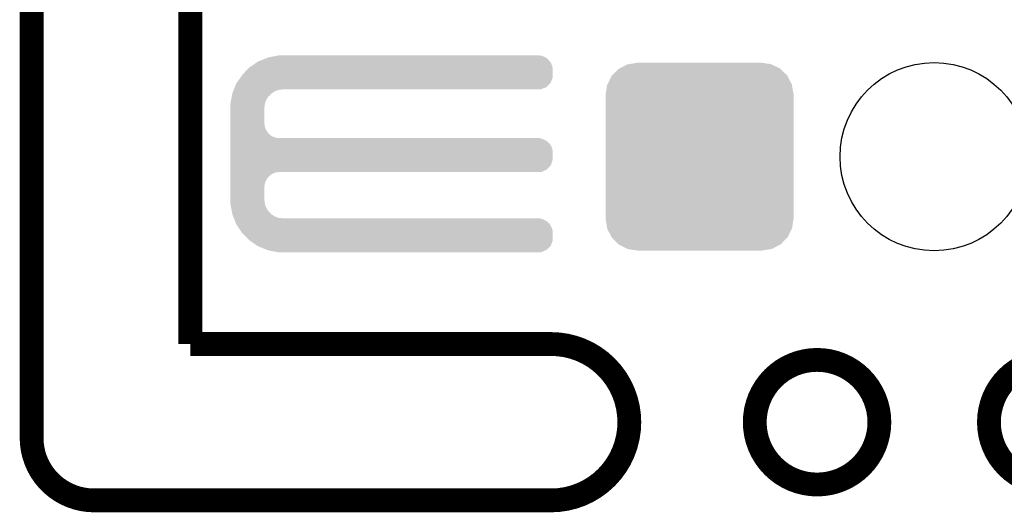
# Model space of a CAD drawing. Extents: x -1.3 to 24.2, y -3.9 to 39.2.
# Tile 22 of 37: x 1.8 to 8.1, y 24.3 to 27.5. Entities that reach past the tile are written whole.
import ezdxf

# ---------------------------------------------------------------- set-up
doc = ezdxf.new("R2010")
doc.units = 0
doc.layers.get('0').update_dxf_attribs({"linetype": 'CONTINUOUS'})
for name, color, linetype in [('THERMO_10_CLICK_V101_GKO', 5, 'CONTINUOUS'), ('THERMO_10_CLICK_V101_GTO', 14, 'CONTINUOUS'), ('THERMO_10_CLICK_V101_GTS', 12, 'CONTINUOUS')]:
    doc.layers.add(name, color=color, linetype=linetype)

# ---------------------------------------------------------------- blocks, each defined once
blk = doc.blocks.new('ROUND_38')
blk.add_circle((0, 0), 0.602)
blk = doc.blocks.new('CUSTOM_46')
for points in [[(-0.512916, 0.564078), (-0.463036, 0.590212), (0.514762, 0.564078), (0.46108, 0.590212)], [(-0.463036, 0.590212), (-0.452138, 0.592028), (0.46108, 0.590212), (0.457348, 0.592028)], [(-0.452138, 0.592028), (-0.40005, 0.600706), (0.457348, 0.592028), (0.40005, 0.600706)], [(-0.40005, 0.600706), (-0.40005, 0.60198), (0.40005, 0.600706), (0.40005, 0.60198)], [(-0.58926, 0.463036), (-0.564078, 0.51476), (0.590212, 0.463036), (0.563112, 0.51476)], [(-0.564078, 0.51476), (-0.559382, 0.519598), (0.563112, 0.51476), (0.560576, 0.519598)], [(-0.559382, 0.519598), (-0.519598, 0.560576), (0.560576, 0.519598), (0.51837, 0.560576)], [(-0.519598, 0.560576), (-0.512916, 0.564078), (0.51837, 0.560576), (0.514762, 0.564078)], [(-0.600706, 0.40005), (-0.592028, 0.457348), (0.600706, 0.40005), (0.59116, 0.457348)], [(-0.592028, 0.457348), (-0.58926, 0.463036), (0.59116, 0.457348), (0.590212, 0.463036)], [(-0.60198, -0.40005), (-0.60198, 0.40005), (0.60198, -0.40005), (0.60198, 0.40005)], [(-0.591158, -0.457348), (-0.600706, -0.40005), (0.592028, -0.457348), (0.600706, -0.40005)], [(-0.590212, -0.463036), (-0.591158, -0.457348), (0.589258, -0.463036), (0.592028, -0.457348)], [(-0.563108, -0.514762), (-0.590212, -0.463036), (0.564078, -0.514762), (0.589258, -0.463036)], [(-0.560576, -0.519598), (-0.563108, -0.514762), (0.559382, -0.519598), (0.564078, -0.514762)], [(-0.518366, -0.560576), (-0.560576, -0.519598), (0.519598, -0.560576), (0.559382, -0.519598)], [(-0.51476, -0.564078), (-0.518366, -0.560576), (0.512914, -0.564078), (0.519598, -0.560576)], [(-0.461078, -0.590212), (-0.51476, -0.564078), (0.463036, -0.590212), (0.512914, -0.564078)], [(-0.457348, -0.592028), (-0.461078, -0.590212), (0.452136, -0.592028), (0.463036, -0.590212)], [(-0.40005, -0.600706), (-0.457348, -0.592028), (0.40005, -0.600706), (0.452136, -0.592028)], [(-0.40005, -0.60198), (-0.40005, -0.600706), (0.40005, -0.60198), (0.40005, -0.600706)]]:
    blk.add_solid(points)

msp = doc.modelspace()

# ---------------------------------------------------------------- linework, layer by layer
at = {"layer": 'THERMO_10_CLICK_V101_GKO', "const_width": 0.1524}
for points in [[(1.905, 24.80056), (1.905, 39.116)], [(2.921, 25.4), (2.921, 37.973)], [(2.921, 25.4), (5.22986, 25.4)], [(2.30378, 24.39924), (5.22986, 24.39924)]]:
    msp.add_lwpolyline(points, dxfattribs=at)
for points in [[(5.22986, 24.39924, 1), (5.22986, 25.4)], [(1.905, 24.80056, 0.4142165), (2.30378, 24.39924)]]:
    msp.add_lwpolyline(points, format="xyb", dxfattribs=at)
for points in [[(6.53288, 24.89962, 1), (7.33044, 24.89962, 1)], [(8.03148, 24.89962, 1), (8.82904, 24.89962, 1)]]:
    msp.add_lwpolyline(points, format="xyb", close=True, dxfattribs=at)
at = {"layer": 'THERMO_10_CLICK_V101_GTO'}
for points in [[(3.380734, 27.218638), (3.39978, 27.226256), (5.212082, 27.218638), (5.206998, 27.226256)], [(3.39978, 27.226256), (3.418842, 27.23388), (5.206998, 27.226256), (5.193666, 27.23388)], [(3.418842, 27.23388), (3.43205, 27.23642), (5.193666, 27.23388), (5.189222, 27.23642)], [(3.43205, 27.23642), (3.471662, 27.244038), (5.189222, 27.23642), (5.171442, 27.244038)], [(3.471662, 27.244038), (3.484882, 27.24658), (5.171442, 27.244038), (5.15366, 27.24658)], [(3.2766, 27.14752), (3.289298, 27.160218), (5.240018, 27.14752), (5.24002, 27.160218)], [(3.289298, 27.160218), (3.29946, 27.17038), (5.24002, 27.160218), (5.23857, 27.17038)], [(3.29946, 27.17038), (3.310628, 27.177996), (5.23857, 27.17038), (5.23748, 27.177996)], [(3.310628, 27.177996), (3.336714, 27.195782), (5.23748, 27.177996), (5.22986, 27.195782)], [(3.336714, 27.195782), (3.355338, 27.20848), (5.22986, 27.195782), (5.221394, 27.20848)], [(3.355338, 27.20848), (3.361688, 27.21102), (5.221394, 27.20848), (5.2197, 27.21102)], [(3.361688, 27.21102), (3.380734, 27.218638), (5.2197, 27.21102), (5.212082, 27.218638)], [(3.217454, 27.07132), (3.242852, 27.106878), (5.227316, 27.07132), (5.240018, 27.106878)], [(3.242852, 27.106878), (3.253742, 27.122122), (5.240018, 27.106878), (5.240018, 27.122122)], [(3.253742, 27.122122), (3.2766, 27.14752), (5.240018, 27.122122), (5.240018, 27.14752)], [(3.2004, 27.03068), (3.20548, 27.04338), (5.163816, 27.03068), (5.199376, 27.04338)], [(3.20548, 27.04338), (3.215642, 27.068782), (5.199376, 27.04338), (5.224778, 27.068782)], [(3.215642, 27.068782), (3.217454, 27.07132), (5.224778, 27.068782), (5.227316, 27.07132)], [(3.182424, 26.964638), (3.186332, 26.984956), (3.40868, 26.964638), (3.421378, 26.984956)], [(3.186332, 26.984956), (3.187798, 26.992578), (3.421378, 26.984956), (3.431538, 26.992578)], [(3.187798, 26.992578), (3.189752, 27.002738), (3.431538, 26.992578), (3.439158, 27.002738)], [(3.189752, 27.002738), (3.190242, 27.005282), (3.439158, 27.002738), (3.443228, 27.005282)], [(3.190242, 27.005282), (3.194304, 27.015438), (3.443228, 27.005282), (3.45948, 27.015438)], [(3.194304, 27.015438), (3.198368, 27.025598), (3.45948, 27.015438), (3.482338, 27.025598)], [(3.198368, 27.025598), (3.199384, 27.02814), (3.482338, 27.025598), (3.5052, 27.02814)], [(3.199384, 27.02814), (3.2004, 27.03068), (3.5052, 27.02814), (3.517898, 27.03068)], [(3.17754, 26.939242), (3.178026, 26.941776), (3.398238, 26.939242), (3.39852, 26.941776)], [(3.17754, 26.918922), (3.17754, 26.939242), (3.39598, 26.918922), (3.398238, 26.939242)], [(3.17754, 26.906218), (3.17754, 26.918922), (3.39344, 26.906218), (3.39598, 26.918922)], [(3.17754, 26.814778), (3.17754, 26.906218), (3.39344, 26.814778), (3.39344, 26.906218)], [(3.178026, 26.941776), (3.182424, 26.964638), (3.39852, 26.941776), (3.40868, 26.964638)], [(3.17754, 26.804618), (3.17754, 26.814778), (3.39598, 26.804618), (3.39344, 26.814778)], [(3.17754, 26.786838), (3.17754, 26.804618), (3.398522, 26.786838), (3.39598, 26.804618)], [(3.17754, 26.769058), (3.17754, 26.786838), (3.406142, 26.769058), (3.398522, 26.786838)], [(3.17754, 26.753818), (3.17754, 26.769058), (3.416302, 26.753818), (3.406142, 26.769058)], [(3.17754, 26.7462), (3.17754, 26.753818), (3.42392, 26.7462), (3.416302, 26.753818)], [(3.17754, 26.738578), (3.17754, 26.7462), (3.429004, 26.738578), (3.42392, 26.7462)], [(3.17754, 26.72842), (3.17754, 26.738578), (3.44678, 26.72842), (3.429004, 26.738578)], [(3.17754, 26.7208), (3.17754, 26.72842), (3.464564, 26.7208), (3.44678, 26.72842)], [(3.17754, 26.71826), (3.17754, 26.7208), (3.482342, 26.71826), (3.464564, 26.7208)], [(3.17754, 26.71318), (3.17754, 26.71826), (5.171442, 26.71318), (5.153664, 26.71826)], [(3.17754, 26.70556), (3.17754, 26.71318), (5.189222, 26.70556), (5.171442, 26.71318)], [(3.17754, 26.695398), (3.17754, 26.70556), (5.206998, 26.695398), (5.189222, 26.70556)], [(3.17754, 26.6827), (3.17754, 26.695398), (5.2197, 26.6827), (5.206998, 26.695398)], [(3.17754, 26.667462), (3.17754, 26.6827), (5.22986, 26.667462), (5.2197, 26.6827)], [(3.17754, 26.649676), (3.17754, 26.667462), (5.23748, 26.649676), (5.22986, 26.667462)], [(3.17754, 26.629358), (3.17754, 26.649676), (5.24002, 26.629358), (5.23748, 26.649676)], [(3.17754, 26.578558), (3.17754, 26.629358), (5.240018, 26.578558), (5.24002, 26.629358)], [(3.17754, 26.543), (3.17754, 26.578558), (5.227316, 26.543), (5.240018, 26.578558)], [(3.17754, 26.515058), (3.17754, 26.543), (5.199376, 26.515058), (5.227316, 26.543)], [(3.17754, 26.49982), (3.17754, 26.515058), (5.163816, 26.49982), (5.199376, 26.515058)], [(3.17754, 26.497278), (3.17754, 26.49982), (3.464558, 26.497278), (3.48234, 26.49982)], [(3.17754, 26.489658), (3.17754, 26.497278), (3.446778, 26.489658), (3.464558, 26.497278)], [(3.17754, 26.476958), (3.17754, 26.489658), (3.428998, 26.476958), (3.446778, 26.489658)], [(3.17754, 26.46426), (3.17754, 26.476958), (3.4163, 26.46426), (3.428998, 26.476958)], [(3.17754, 26.449022), (3.17754, 26.46426), (3.40614, 26.449022), (3.4163, 26.46426)], [(3.17754, 26.431236), (3.17754, 26.449022), (3.39852, 26.431236), (3.40614, 26.449022)], [(3.17754, 26.41346), (3.17754, 26.431236), (3.39598, 26.41346), (3.39852, 26.431236)], [(3.17754, 26.403298), (3.17754, 26.41346), (3.39344, 26.403298), (3.39598, 26.41346)], [(3.17754, 26.327098), (3.17754, 26.403298), (3.39344, 26.327098), (3.39344, 26.403298)], [(3.17754, 26.3144), (3.17754, 26.327098), (3.39598, 26.3144), (3.39344, 26.327098)], [(3.17754, 26.294078), (3.17754, 26.3144), (3.39824, 26.294078), (3.39598, 26.3144)], [(3.17803, 26.291538), (3.17754, 26.294078), (3.398522, 26.291538), (3.39824, 26.294078)], [(3.182426, 26.26868), (3.17803, 26.291538), (3.408682, 26.26868), (3.398522, 26.291538)], [(3.186334, 26.248358), (3.182426, 26.26868), (3.421382, 26.248358), (3.408682, 26.26868)], [(3.1878, 26.240738), (3.186334, 26.248358), (3.431542, 26.240738), (3.421382, 26.248358)], [(3.189754, 26.230578), (3.1878, 26.240738), (3.439164, 26.230578), (3.431542, 26.240738)], [(3.19024, 26.228042), (3.189754, 26.230578), (3.443222, 26.228042), (3.439164, 26.230578)], [(3.194306, 26.21788), (3.19024, 26.228042), (3.459482, 26.21788), (3.443222, 26.228042)], [(3.19837, 26.20772), (3.194306, 26.21788), (3.482344, 26.20772), (3.459482, 26.21788)], [(3.199386, 26.20518), (3.19837, 26.20772), (3.505202, 26.20518), (3.482344, 26.20772)], [(3.201418, 26.2001), (3.199386, 26.20518), (5.171442, 26.2001), (5.153664, 26.20518)], [(3.204464, 26.19248), (3.201418, 26.2001), (5.189222, 26.19248), (5.171442, 26.2001)], [(3.20853, 26.182316), (3.204464, 26.19248), (5.206998, 26.182316), (5.189222, 26.19248)], [(3.211578, 26.174698), (3.20853, 26.182316), (5.212082, 26.174698), (5.206998, 26.182316)], [(3.21361, 26.169616), (3.211578, 26.174698), (5.219702, 26.169616), (5.212082, 26.174698)], [(3.21564, 26.164538), (3.21361, 26.169616), (5.222604, 26.164538), (5.219702, 26.169616)], [(3.2243, 26.15184), (3.21564, 26.164538), (5.22986, 26.15184), (5.222604, 26.164538)], [(3.236424, 26.134056), (3.2243, 26.15184), (5.23748, 26.134056), (5.22986, 26.15184)], [(3.248546, 26.116278), (3.236424, 26.134056), (5.24002, 26.116278), (5.23748, 26.134056)], [(3.25374, 26.10866), (3.248546, 26.116278), (5.240018, 26.10866), (5.24002, 26.116278)], [(3.299458, 26.062942), (3.25374, 26.10866), (5.240018, 26.062942), (5.240018, 26.10866)], [(3.299464, 26.062938), (3.299458, 26.062942), (5.240018, 26.062938), (5.240018, 26.062942)], [(3.351614, 26.027382), (3.299464, 26.062938), (5.227316, 26.027382), (5.240018, 26.062938)], [(3.355338, 26.024842), (3.351614, 26.027382), (5.224522, 26.024842), (5.227316, 26.027382)], [(3.412494, 26.00198), (3.355338, 26.024842), (5.199378, 26.00198), (5.224522, 26.024842)], [(3.418838, 25.999442), (3.412494, 26.00198), (5.193454, 25.999442), (5.199378, 26.00198)], [(3.484878, 25.98674), (3.418838, 25.999442), (5.163816, 25.98674), (5.193454, 25.999442)]]:
    msp.add_solid(points, dxfattribs=at)

# ---------------------------------------------------------------- block references
at = {"layer": 'THERMO_10_CLICK_V101_GTS'}
for name, p in [('CUSTOM_46', (6.17982, 26.59888)), ('ROUND_38', (7.68096, 26.59888))]:
    msp.add_blockref(name, p, dxfattribs=at)

doc.saveas('drawing.dxf')
